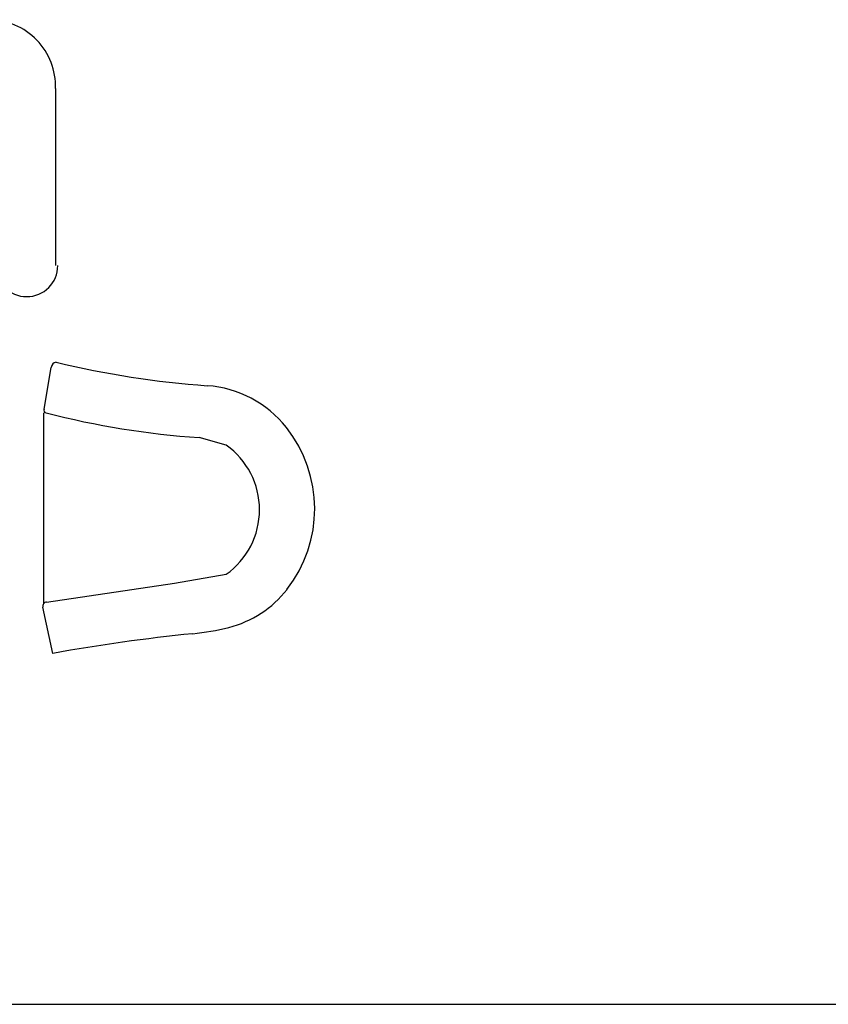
# Model space of a CAD drawing. Header units: millimetres. Extents: x -30782 to 40110, y 35885 to 73818.
# Tile 41 of 166: x -18844 to -16748, y 63215 to 65767. Entities that reach past the tile are written whole.
import ezdxf

# ---------------------------------------------------------------- set-up
doc = ezdxf.new("R2010")
doc.units = ezdxf.units.MM
doc.layers.add('L1', color=7, linetype='Continuous')
doc.styles.get("Standard").update_dxf_attribs({"font": 'arial.ttf'})

# ---------------------------------------------------------------- blocks, each defined once
blk = doc.blocks.new('A$C70D153BE')
for p, q in [((2345.2, 1463.6, -685.7), (2345.2, 1005.3, -685.7)), ((2315.6, 633.1, -685.7), (2333.7, 741.3, -685.7)), ((2314, 623.2, -685.7), (2314, 129.6, -685.7)), ((2787.7, 539.6, -685.7), (2717.3, 559.3, -685.7)), ((2653.3, 182, -685.7), (2787.7, 205, -685.7)), ((2322.2, 132.8, -685.7), (2653.3, 182, -685.7)), ((2338.6, 0, -685.7), (2312.4, 119.7, -685.7))]:
    blk.add_line(p, q)
for centre, radius, start, end in [((2172.2, 1469.2, -685.7), 173.1, 358.1506, 90), ((2270.3, 1005.3, -685.7), 80.8, 180, 0), ((2349.4, 738.7, -685.7), 16, 99.4866, 170.5424), ((2910, 3095.9, -685.7), 2408.2, 256.474, 265.9168), ((2718.1, 406.9, -685.7), 287.6, 38.3911, 85.9168), ((2322.4, 630.3, -685.7), 7.28, 157.4707, 255.6363), ((2870, 2768.9, -685.7), 2214.9, 255.6363, 266.0448), ((2677.2, 374.5, -685.7), 339.7, 322.0563, 38.3911), ((2668.4, 372.3, -685.7), 205.5, 305.4937, 54.5063), ((2726.3, 336.3, -685.7), 277.5, 284.1929, 322.0563), ((2322.9, 122, -685.7), 10.8, 93.9316, 192.3564), ((2636.9, 689.6, -685.7), 641.9, 275.7182, 284.1929), ((3160.8, -4542.8, -685.7), 4616.6, 95.7182, 100.2595)]:
    blk.add_arc(centre, radius, start, end)
at = {"flags": 9}
for tag, p in [('YSIZE', (658, 924.5, -685.7)), ('XSIZE', (658, 924.5, -685.7)), ('YSIZE', (917, 65, -685.7)), ('ZSIZE', (917, 65, -685.7)), ('XSIZE', (917, 65, -685.7))]:
    blk.add_attdef(tag, p, '', height=0.5, dxfattribs=at)
at = {"text_generation_flag": 2, "flags": 9}
for tag in ['YSIZE', 'XSIZE']:
    blk.add_attdef(tag, (701.7, 754.4, -685.7), '', height=0.5, rotation=90, dxfattribs=at)
at = {"flags": 9}
for tag in ['YSIZE', 'XSIZE']:
    blk.add_attdef(tag, (2312.4, 754.4, -685.7), '', height=0.5, rotation=270, dxfattribs=at)
blk = doc.blocks.new('format')
at = {"color": 155, "true_color": 0x546d8e}
blk.add_line((-27052.7, 63214.7), (40110.2, 63214.7), dxfattribs=at)

msp = doc.modelspace()

# ---------------------------------------------------------------- block references
msp.add_blockref('A$C70D153BE', (-21096.5, 64124.3))
at = {"layer": 'L1'}
msp.add_blockref('format', (0, 0), dxfattribs=at)

doc.saveas('drawing.dxf')
